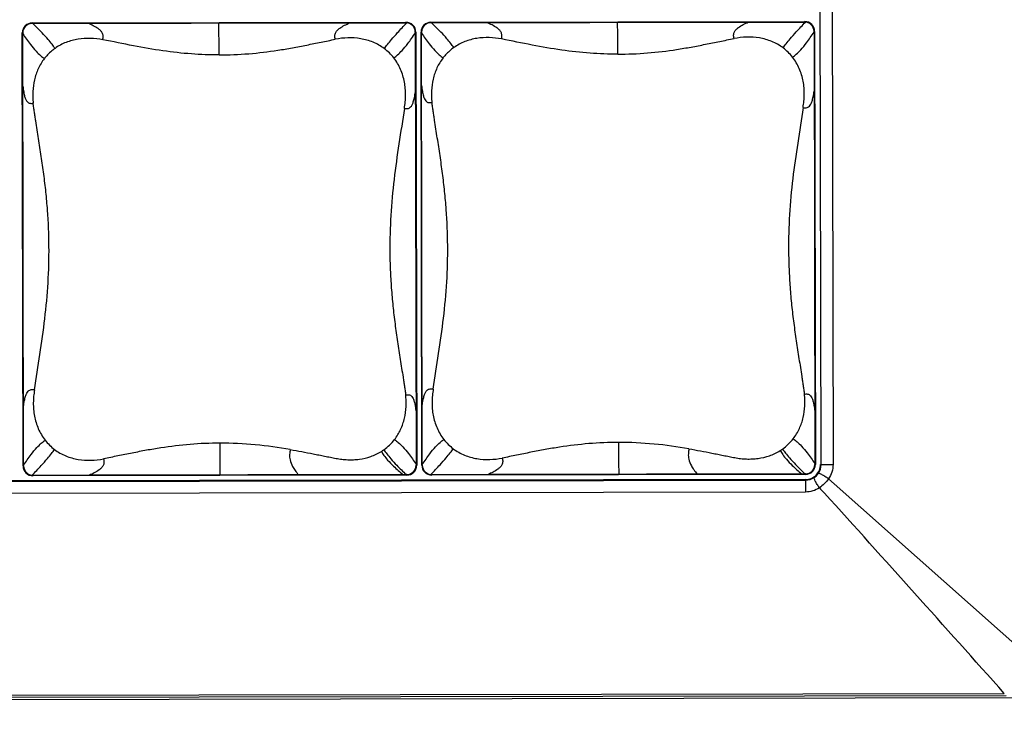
# Model space of a CAD drawing. Header units: inches. Extents: x 0 to 17, y 0 to 11.
# Tile 19 of 46: x 7.032 to 7.653, y 3.59 to 4.034. Entities that reach past the tile are written whole.
import ezdxf

# ---------------------------------------------------------------- set-up
doc = ezdxf.new("R2010")
doc.units = ezdxf.units.IN
doc.header["$LTSCALE"] = 0.935
doc.header["$MEASUREMENT"] = 0
doc.layers.get('0').update_dxf_attribs({"linetype": 'CONTINUOUS'})
doc.styles.get("Standard").update_dxf_attribs({"font": 'txt', "width": 0.8})
doc.dimstyles.new('DIMSTYLE_1', dxfattribs={"dimtxt": 0.15625, "dimasz": 0.1875, "dimexe": 0.125, "dimexo": 0.0625, "dimgap": 0.078125, "dimtad": 0, "dimtih": 1, "dimtoh": 1, "dimlfac": 2, "dimzin": 4, "dimdsep": 46, "dimtxsty": 'Standard', "dimblk": '_FILLED', "dimblk1": '_FILLED', "dimblk2": '_FILLED', "dimcen": 0.09, "dimazin": 1, "dimtfac": 1, "dimtofl": 0, "dimtmove": 0, "dimatfit": 3, "dimldrblk": '_FILLED', "dimfxl": 1, "dimtolj": 1, "dimtzin": 4, "dimarcsym": 0})

# ---------------------------------------------------------------- blocks, each defined once
blk = doc.blocks.new('_FILLED')
at = {"color": 0, "linetype": 'ByBlock'}
blk.add_solid([(0, 0), (-1, 0.1667), (-1, -0.1667)], dxfattribs=at)
blk = doc.blocks.new('*D2')
at = {"color": 2, "linetype": 'Continuous', "transparency": 16777216}
for p, q in [((10.61175, 3.5837), (10.61259, 3.13075)), ((6.39001, 3.56135), (6.39083, 3.12288)), ((6.39059, 3.24788), (8.04835, 3.25097)), ((10.61236, 3.25575), (8.9546, 3.25266))]:
    blk.add_line(p, q, dxfattribs=at)
at = {"color": 2, "linetype": 'Continuous', "transparency": 16777216, "xscale": 0.1875, "yscale": 0.1875, "zscale": 0.1875}
for p, rotation in [((10.61236, 3.25575), 0.106889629), ((6.39059, 3.24788), 180.106889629)]:
    blk.add_blockref('_FILLED', p, dxfattribs=dict(at, rotation=rotation))
at = {"color": 2, "linetype": 'Continuous', "transparency": 16777216, "insert": (8.50148, 3.32994), "char_height": 0.15625, "width": 1.125, "attachment_point": 2, "line_spacing_factor": 0.9}
blk.add_mtext('{\\ftxt;\\W0.0001;\\H0.0001;\\~}{\\ftxt;\\W4.8;\\H0.15625; }{\\ftxt;\\W0.0001;\\H0.0001;\\~}', dxfattribs=at)

msp = doc.modelspace()

# ---------------------------------------------------------------- linework, layer by layer
at = {"color": 7, "linetype": 'Continuous'}
for p, q in [((7.5378, 3.75369), (7.53676, 4.31605)), ((7.54427, 4.31607), (7.54532, 3.7537)), ((7.53741, 3.75368), (7.5378, 3.75369)), ((7.5378, 3.75369), (7.54532, 3.7537)), ((6.53694, 3.74195), (7.52795, 3.7438)), ((7.52798, 3.74421), (6.53696, 3.74236)), ((7.52798, 3.74421), (7.52795, 3.7438)), ((7.52795, 3.7438), (7.52796, 3.73628)), ((7.54244, 3.74456), (7.54598, 3.74142)), ((7.52796, 3.73628), (6.53694, 3.73443)), ((7.54598, 3.74141), (7.67568, 3.62626)), ((6.40958, 3.60423), (10.58969, 3.61203)), ((6.41201, 3.60687), (7.65343, 3.60918)), ((7.65468, 3.60776), (6.41201, 3.60544))]:
    msp.add_line(p, q, dxfattribs=at)
at = {"color": 6, "linetype": 'Continuous'}
for p, q in [((7.03976, 4.03198), (7.03978, 4.03231)), ((7.04014, 4.03198), (7.03976, 4.03198)), ((7.03978, 4.03231), (7.27574, 4.03275)), ((7.04014, 4.03198), (7.24012, 4.03235)), ((7.24012, 4.03235), (7.27572, 4.03242)), ((7.27574, 4.03275), (7.27572, 4.03242)), ((7.29145, 4.03245), (7.29147, 4.03278)), ((7.29183, 4.03245), (7.29145, 4.03245)), ((7.29147, 4.03278), (7.52743, 4.03322)), ((7.29183, 4.03245), (7.49181, 4.03282)), ((7.49181, 4.03282), (7.52741, 4.03289)), ((7.52743, 4.03322), (7.52741, 4.03289)), ((7.03388, 4.02607), (7.03355, 4.02606)), ((7.03406, 3.75274), (7.03355, 4.02606)), ((7.03388, 4.02607), (7.03388, 4.0254)), ((7.03438, 3.75325), (7.03388, 4.0254)), ((7.28199, 4.02652), (7.28163, 4.02653)), ((7.28163, 4.02653), (7.28163, 4.02603)), ((7.28163, 4.02603), (7.28214, 3.75388)), ((7.28199, 4.02652), (7.2825, 3.75321)), ((7.28556, 4.02654), (7.28524, 4.02653)), ((7.28575, 3.75321), (7.28524, 4.02653)), ((7.28556, 4.02654), (7.28556, 4.02587)), ((7.28607, 3.75372), (7.28556, 4.02587)), ((7.53368, 4.02699), (7.53332, 4.027)), ((7.53332, 4.027), (7.53332, 4.0265)), ((7.53332, 4.0265), (7.53383, 3.75435)), ((7.53368, 4.02699), (7.53419, 3.75368)), ((7.53383, 3.75435), (7.53383, 3.75368)), ((7.03406, 3.75274), (7.03438, 3.75275)), ((7.03438, 3.75275), (7.03438, 3.75325)), ((7.28214, 3.75388), (7.28214, 3.75321)), ((7.28214, 3.75321), (7.2825, 3.75321)), ((7.28575, 3.75321), (7.28607, 3.75322)), ((7.28607, 3.75322), (7.28607, 3.75372)), ((7.53383, 3.75368), (7.53419, 3.75368)), ((7.04029, 3.74686), (7.07589, 3.74693)), ((7.04029, 3.74686), (7.04032, 3.74651)), ((7.27627, 3.74695), (7.04032, 3.74651)), ((7.27587, 3.7473), (7.07589, 3.74693)), ((7.27625, 3.7473), (7.27587, 3.7473)), ((7.27625, 3.7473), (7.27627, 3.74695)), ((7.29198, 3.74733), (7.32758, 3.7474)), ((7.29198, 3.74733), (7.292, 3.74698)), ((7.52796, 3.74742), (7.292, 3.74698)), ((7.52756, 3.74777), (7.32758, 3.7474)), ((7.52794, 3.74777), (7.52756, 3.74777)), ((7.52794, 3.74777), (7.52796, 3.74742))]:
    msp.add_line(p, q, dxfattribs=at)
for centre, radius, start, end in [((7.03979, 4.02607), 0.00624, 90.10689, 180.10691), ((7.03977, 4.02608), 0.0059, 90.10931, 180.10458), ((4.51053, 4.00839), 2.64723, 0.08152, 0.51531), ((7.27573, 4.02652), 0.0059, 0.10949, 90.10823), ((7.27575, 4.02651), 0.00624, 0.10691, 90.10689), ((7.29148, 4.02654), 0.00624, 90.10689, 180.10691), ((7.29146, 4.02655), 0.0059, 90.10931, 180.10458), ((4.76222, 4.00886), 2.64723, 0.08152, 0.51531), ((7.52742, 4.02699), 0.0059, 0.10949, 90.10823), ((7.52744, 4.02698), 0.00624, 0.10691, 90.10689), ((7.243, 3.99073), 0.03178, 37.92436, 53.12142), ((7.49469, 3.9912), 0.03178, 37.92436, 53.12142), ((7.07301, 3.78856), 0.03179, 217.92529, 233.11843), ((8.76826, 3.7686), 1.61005, 180.05211, 180.76577), ((7.24349, 3.78876), 0.03162, 305.36112, 322.32964), ((7.3247, 3.78903), 0.03179, 217.92529, 233.11843), ((9.01995, 3.76907), 1.61005, 180.05211, 180.76577), ((7.49518, 3.78923), 0.03162, 305.36112, 322.32964), ((7.24329, 3.78907), 0.032, 301.98759, 305.33796), ((7.49497, 3.78954), 0.032, 301.98759, 305.33796), ((7.0403, 3.75275), 0.00624, 180.10691, 270.10689), ((7.04028, 3.75276), 0.0059, 180.10934, 270.10838), ((7.27624, 3.7532), 0.0059, 270.10931, 0.10458), ((7.27626, 3.7532), 0.00624, 270.10689, 0.10691), ((7.29199, 3.75322), 0.00624, 180.10691, 270.10689), ((7.29197, 3.75323), 0.0059, 180.10934, 270.10838), ((7.52793, 3.75367), 0.0059, 270.10931, 0.10458), ((7.52795, 3.75366), 0.00624, 270.10689, 0.10691)]:
    msp.add_arc(centre, radius, start, end, dxfattribs=at)
at = {"color": 7, "linetype": 'Continuous'}
for centre, radius, start, end in [((7.52796, 3.75366), 0.00945, 270.10689, 0.10691), ((-24.00484, -24.67908), 42.45553, 41.782402, 42.011554)]:
    msp.add_arc(centre, radius, start, end, dxfattribs=at)
at = {"color": 6, "linetype": 'Continuous'}
for points, knots in [([(7.05421, 4.01631), (7.05362, 4.01716), (7.05225, 4.0191), (7.04955, 4.02241), (7.04546, 4.02679), (7.04214, 4.03006), (7.04014, 4.03198)], [0, 0, 0, 0, 0.148251, 0.336813, 0.606858, 1, 1, 1, 1]), ([(7.08437, 4.02176), (7.08451, 4.0225), (7.0847, 4.02361), (7.08449, 4.02508), (7.08397, 4.02634), (7.08293, 4.0276), (7.08102, 4.02914), (7.07842, 4.03062), (7.07627, 4.03159), (7.07518, 4.03204)], [0, 0, 0, 0, 0.147521, 0.219365, 0.287678, 0.41453, 0.535131, 0.76929, 1, 1, 1, 1]), ([(7.23113, 4.02203), (7.23099, 4.02276), (7.23079, 4.02387), (7.231, 4.02532), (7.2315, 4.02658), (7.23251, 4.02785), (7.23438, 4.0294), (7.23694, 4.0309), (7.23906, 4.03189), (7.24012, 4.03235)], [0, 0, 0, 0, 0.147804, 0.219805, 0.288221, 0.415189, 0.535777, 0.769695, 1, 1, 1, 1]), ([(7.26207, 4.01615), (7.26271, 4.017), (7.26415, 4.01895), (7.26692, 4.02233), (7.27101, 4.02689), (7.27429, 4.03036), (7.27624, 4.03239)], [0, 0, 0, 0, 0.148068, 0.336775, 0.607047, 1, 1, 1, 1]), ([(7.3059, 4.01678), (7.3053, 4.01763), (7.30394, 4.01957), (7.30124, 4.02288), (7.29715, 4.02726), (7.29382, 4.03053), (7.29183, 4.03245)], [0, 0, 0, 0, 0.148251, 0.336813, 0.606858, 1, 1, 1, 1]), ([(7.33606, 4.02223), (7.33619, 4.02297), (7.33639, 4.02408), (7.33618, 4.02555), (7.33566, 4.02681), (7.33462, 4.02807), (7.33271, 4.02961), (7.33011, 4.03109), (7.32795, 4.03206), (7.32687, 4.03251)], [0, 0, 0, 0, 0.147521, 0.219365, 0.287678, 0.41453, 0.535131, 0.76929, 1, 1, 1, 1]), ([(7.48281, 4.0225), (7.48268, 4.02323), (7.48248, 4.02434), (7.48268, 4.02579), (7.48319, 4.02705), (7.4842, 4.02832), (7.48607, 4.02987), (7.48862, 4.03137), (7.49075, 4.03236), (7.49181, 4.03282)], [0, 0, 0, 0, 0.147804, 0.219805, 0.288221, 0.415189, 0.535777, 0.769695, 1, 1, 1, 1]), ([(7.51376, 4.01662), (7.51439, 4.01747), (7.51584, 4.01942), (7.51861, 4.02279), (7.52269, 4.02736), (7.52597, 4.03083), (7.52793, 4.03286)], [0, 0, 0, 0, 0.148068, 0.336775, 0.607047, 1, 1, 1, 1]), ([(7.03388, 4.0254), (7.03543, 4.02314), (7.0381, 4.01939), (7.04185, 4.01483), (7.04484, 4.01189), (7.04667, 4.01047), (7.04748, 4.00985)], [0, 0, 0, 0, 0.395488, 0.665137, 0.852507, 1, 1, 1, 1]), ([(7.0844, 4.02176), (7.08183, 4.02222), (7.07662, 4.02283), (7.07006, 4.02245), (7.06492, 4.02137), (7.06116, 4.02013), (7.05755, 4.01847), (7.05529, 4.01709), (7.05421, 4.01631)], [0, 0, 0, 0, 0.248363, 0.497396, 0.622493, 0.747925, 0.873851, 1, 1, 1, 1]), ([(7.15776, 4.01215), (7.15192, 4.01214), (7.14008, 4.01258), (7.12202, 4.01458), (7.10344, 4.01791), (7.09083, 4.02049), (7.0844, 4.02176)], [0, 0, 0, 0, 0.236076, 0.479076, 0.734703, 1, 1, 1, 1]), ([(7.15776, 4.01215), (7.16399, 4.01217), (7.17644, 4.0127), (7.19186, 4.01457), (7.20404, 4.01663), (7.2131, 4.01838), (7.22061, 4.01991), (7.22662, 4.02112), (7.22962, 4.02174), (7.23113, 4.02203)], [0, 0, 0, 0, 0.252275, 0.503141, 0.627815, 0.75203, 0.876038, 0.938014, 1, 1, 1, 1]), ([(7.26207, 4.01615), (7.2599, 4.01778), (7.25511, 4.02048), (7.24721, 4.02266), (7.23909, 4.02315), (7.23372, 4.02253), (7.23108, 4.02202)], [0, 0, 0, 0, 0.251725, 0.502238, 0.751322, 1, 1, 1, 1]), ([(7.26807, 4.01026), (7.26888, 4.01089), (7.27072, 4.01233), (7.27371, 4.01531), (7.27744, 4.01994), (7.2801, 4.02374), (7.28163, 4.02603)], [0, 0, 0, 0, 0.147451, 0.33474, 0.604356, 1, 1, 1, 1]), ([(7.28556, 4.02587), (7.28711, 4.02361), (7.28979, 4.01986), (7.29354, 4.0153), (7.29653, 4.01236), (7.29836, 4.01094), (7.29917, 4.01031)], [0, 0, 0, 0, 0.395488, 0.665137, 0.852507, 1, 1, 1, 1]), ([(7.33608, 4.02223), (7.33352, 4.02269), (7.32831, 4.0233), (7.32175, 4.02292), (7.31661, 4.02184), (7.31285, 4.0206), (7.30924, 4.01894), (7.30698, 4.01756), (7.3059, 4.01678)], [0, 0, 0, 0, 0.248363, 0.497396, 0.622493, 0.747925, 0.873851, 1, 1, 1, 1]), ([(7.40944, 4.01262), (7.40361, 4.01261), (7.39177, 4.01305), (7.37371, 4.01505), (7.35512, 4.01838), (7.34252, 4.02096), (7.33608, 4.02223)], [0, 0, 0, 0, 0.236076, 0.479076, 0.734703, 1, 1, 1, 1]), ([(7.40944, 4.01262), (7.41568, 4.01264), (7.42813, 4.01317), (7.44355, 4.01504), (7.45573, 4.0171), (7.46478, 4.01885), (7.4723, 4.02037), (7.47831, 4.02159), (7.48131, 4.02221), (7.48281, 4.0225)], [0, 0, 0, 0, 0.252275, 0.503141, 0.627815, 0.75203, 0.876038, 0.938014, 1, 1, 1, 1]), ([(7.51376, 4.01662), (7.51158, 4.01825), (7.50679, 4.02095), (7.4989, 4.02312), (7.49078, 4.02362), (7.48541, 4.023), (7.48277, 4.02249)], [0, 0, 0, 0, 0.251725, 0.502238, 0.751322, 1, 1, 1, 1]), ([(7.51976, 4.01073), (7.52057, 4.01136), (7.52241, 4.0128), (7.5254, 4.01578), (7.52913, 4.02041), (7.53178, 4.02421), (7.53332, 4.0265)], [0, 0, 0, 0, 0.147451, 0.33474, 0.604356, 1, 1, 1, 1]), ([(7.05421, 4.01631), (7.05232, 4.01495), (7.04994, 4.01287), (7.04795, 4.01047), (7.04748, 4.00985)], [0, 0, 0, 0, 0.74961, 1, 1, 1, 1]), ([(7.3059, 4.01678), (7.304, 4.01542), (7.30163, 4.01334), (7.29964, 4.01094), (7.29917, 4.01031)], [0, 0, 0, 0, 0.74961, 1, 1, 1, 1]), ([(7.04749, 4.00984), (7.04596, 4.00788), (7.04338, 4.00357), (7.04098, 3.99648), (7.04015, 3.99031), (7.04012, 3.98536), (7.04029, 3.9829), (7.04044, 3.98167)], [0, 0, 0, 0, 0.251137, 0.501543, 0.750982, 0.875566, 1, 1, 1, 1]), ([(7.27473, 3.97845), (7.27493, 3.97982), (7.27533, 3.98257), (7.27555, 3.98673), (7.2754, 3.9909), (7.27466, 3.99643), (7.27265, 4.00317), (7.26979, 4.00805), (7.26807, 4.01026)], [0, 0, 0, 0, 0.124454, 0.248994, 0.373671, 0.498596, 0.748864, 1, 1, 1, 1]), ([(7.29917, 4.01031), (7.29765, 4.00835), (7.29507, 4.00404), (7.29267, 3.99694), (7.29184, 3.99078), (7.29181, 3.98583), (7.29198, 3.98337), (7.29212, 3.98214)], [0, 0, 0, 0, 0.251137, 0.501543, 0.750982, 0.875566, 1, 1, 1, 1]), ([(7.52641, 3.97892), (7.52662, 3.98029), (7.52702, 3.98304), (7.52724, 3.9872), (7.52709, 3.99137), (7.52635, 3.9969), (7.52434, 4.00364), (7.52148, 4.00852), (7.51976, 4.01073)], [0, 0, 0, 0, 0.124454, 0.248994, 0.373671, 0.498596, 0.748864, 1, 1, 1, 1]), ([(7.03394, 3.99241), (7.03406, 3.99116), (7.03433, 3.98897), (7.03492, 3.98613), (7.03563, 3.9841), (7.03645, 3.98272), (7.03741, 3.98191), (7.03843, 3.98158), (7.03944, 3.98156), (7.0401, 3.98164), (7.04043, 3.98167)], [0, 0, 0, 0, 0.261751, 0.459587, 0.604894, 0.710433, 0.790816, 0.860686, 0.929592, 1, 1, 1, 1]), ([(7.28563, 3.99288), (7.28575, 3.99163), (7.28602, 3.98944), (7.28661, 3.9866), (7.28732, 3.98457), (7.28814, 3.98319), (7.2891, 3.98238), (7.29012, 3.98205), (7.29112, 3.98203), (7.29179, 3.98211), (7.29212, 3.98214)], [0, 0, 0, 0, 0.261751, 0.459587, 0.604894, 0.710433, 0.790816, 0.860686, 0.929592, 1, 1, 1, 1]), ([(7.27473, 3.97845), (7.27507, 3.9784), (7.27574, 3.9783), (7.27677, 3.97829), (7.27782, 3.97858), (7.27882, 3.97935), (7.27971, 3.9807), (7.2805, 3.9827), (7.2812, 3.98551), (7.28154, 3.98768), (7.2817, 3.98892)], [0, 0, 0, 0, 0.07171, 0.141866, 0.212767, 0.293678, 0.39909, 0.543642, 0.740145, 1, 1, 1, 1]), ([(7.52641, 3.97892), (7.52676, 3.97887), (7.52743, 3.97877), (7.52846, 3.97876), (7.52951, 3.97905), (7.53051, 3.97982), (7.5314, 3.98117), (7.53219, 3.98317), (7.53288, 3.98598), (7.53322, 3.98815), (7.53339, 3.98939)], [0, 0, 0, 0, 0.07171, 0.141866, 0.212767, 0.293678, 0.39909, 0.543642, 0.740145, 1, 1, 1, 1]), ([(7.04127, 3.80083), (7.04238, 3.80829), (7.04471, 3.8232), (7.04798, 3.84568), (7.05005, 3.86841), (7.05067, 3.89131), (7.04987, 3.9104), (7.04853, 3.92559), (7.04719, 3.93689), (7.0456, 3.94812), (7.04415, 3.95745), (7.04298, 3.9649), (7.04224, 3.96955), (7.04167, 3.97328), (7.04126, 3.97607), (7.04082, 3.97887), (7.04055, 3.98074), (7.04043, 3.98167)], [0, 0, 0, 0, 0.124252, 0.248796, 0.374178, 0.50015, 0.626059, 0.688794, 0.751302, 0.813588, 0.875736, 0.906787, 0.937841, 0.953372, 0.968907, 0.984451, 1, 1, 1, 1]), ([(7.27473, 3.97845), (7.27362, 3.97099), (7.27128, 3.95608), (7.26801, 3.93361), (7.26592, 3.91088), (7.26541, 3.89179), (7.26579, 3.87651), (7.26644, 3.86507), (7.26746, 3.8537), (7.26879, 3.84239), (7.27039, 3.83116), (7.27185, 3.82184), (7.27301, 3.81439), (7.27376, 3.80973), (7.27433, 3.80601), (7.27474, 3.80321), (7.27518, 3.80041), (7.27545, 3.79854), (7.27557, 3.79761)], [0, 0, 0, 0, 0.124238, 0.248773, 0.374147, 0.500111, 0.563122, 0.626034, 0.68877, 0.751281, 0.813573, 0.875725, 0.90678, 0.937836, 0.953368, 0.968905, 0.98445, 1, 1, 1, 1]), ([(7.29296, 3.8013), (7.29406, 3.80876), (7.2964, 3.82367), (7.29966, 3.84615), (7.30174, 3.86888), (7.30236, 3.89178), (7.30156, 3.91087), (7.30022, 3.92606), (7.29887, 3.93736), (7.29728, 3.94859), (7.29583, 3.95792), (7.29467, 3.96537), (7.29393, 3.97002), (7.29336, 3.97375), (7.29295, 3.97654), (7.29251, 3.97934), (7.29224, 3.98121), (7.29212, 3.98214)], [0, 0, 0, 0, 0.124252, 0.248796, 0.374178, 0.50015, 0.626059, 0.688794, 0.751302, 0.813588, 0.875736, 0.906787, 0.937841, 0.953372, 0.968907, 0.984451, 1, 1, 1, 1]), ([(7.52641, 3.97892), (7.52531, 3.97146), (7.52296, 3.95655), (7.51969, 3.93408), (7.51761, 3.91135), (7.5171, 3.89226), (7.51748, 3.87698), (7.51813, 3.86554), (7.51915, 3.85417), (7.52048, 3.84286), (7.52208, 3.83163), (7.52354, 3.82231), (7.5247, 3.81486), (7.52545, 3.8102), (7.52601, 3.80648), (7.52642, 3.80368), (7.52686, 3.80088), (7.52714, 3.79901), (7.52725, 3.79808)], [0, 0, 0, 0, 0.124238, 0.248773, 0.374147, 0.500111, 0.563122, 0.626034, 0.68877, 0.751281, 0.813573, 0.875725, 0.90678, 0.937836, 0.953368, 0.968905, 0.98445, 1, 1, 1, 1]), ([(7.03431, 3.79036), (7.03448, 3.79159), (7.03481, 3.79377), (7.03551, 3.79658), (7.03629, 3.79858), (7.03718, 3.79993), (7.03818, 3.8007), (7.03923, 3.80099), (7.04025, 3.80098), (7.04093, 3.80088), (7.04127, 3.80083)], [0, 0, 0, 0, 0.259928, 0.456459, 0.601002, 0.70638, 0.78725, 0.858127, 0.928279, 1, 1, 1, 1]), ([(7.04127, 3.80083), (7.04107, 3.79946), (7.04067, 3.79671), (7.04045, 3.79255), (7.0406, 3.78838), (7.04134, 3.78285), (7.04336, 3.77611), (7.04622, 3.77123), (7.04794, 3.76902)], [0, 0, 0, 0, 0.124447, 0.248921, 0.373628, 0.49859, 0.748858, 1, 1, 1, 1]), ([(7.26852, 3.76943), (7.27004, 3.7714), (7.27263, 3.77571), (7.27502, 3.78281), (7.27585, 3.78897), (7.27588, 3.79392), (7.27571, 3.79638), (7.27557, 3.79761)], [0, 0, 0, 0, 0.251133, 0.501523, 0.75095, 0.875537, 1, 1, 1, 1]), ([(7.27557, 3.79761), (7.2759, 3.79765), (7.27656, 3.79772), (7.27757, 3.7977), (7.27859, 3.79737), (7.27955, 3.79656), (7.28037, 3.79518), (7.28108, 3.79315), (7.28168, 3.79031), (7.28195, 3.78812), (7.28208, 3.78687)], [0, 0, 0, 0, 0.070366, 0.139242, 0.209109, 0.289516, 0.39509, 0.540424, 0.738268, 1, 1, 1, 1]), ([(7.286, 3.79083), (7.28616, 3.79206), (7.2865, 3.79424), (7.28719, 3.79705), (7.28798, 3.79905), (7.28886, 3.8004), (7.28986, 3.80117), (7.29091, 3.80146), (7.29194, 3.80145), (7.29262, 3.80135), (7.29296, 3.8013)], [0, 0, 0, 0, 0.259928, 0.456459, 0.601002, 0.70638, 0.78725, 0.858127, 0.928279, 1, 1, 1, 1]), ([(7.29296, 3.8013), (7.29276, 3.79993), (7.29236, 3.79718), (7.29214, 3.79302), (7.29229, 3.78885), (7.29303, 3.78332), (7.29505, 3.77658), (7.29791, 3.7717), (7.29962, 3.76949)], [0, 0, 0, 0, 0.124447, 0.248921, 0.373628, 0.49859, 0.748858, 1, 1, 1, 1]), ([(7.52021, 3.7699), (7.52173, 3.77187), (7.52432, 3.77618), (7.52671, 3.78327), (7.52754, 3.78944), (7.52756, 3.79439), (7.5274, 3.79685), (7.52725, 3.79808)], [0, 0, 0, 0, 0.251133, 0.501523, 0.75095, 0.875537, 1, 1, 1, 1]), ([(7.52725, 3.79808), (7.52759, 3.79812), (7.52825, 3.79819), (7.52926, 3.79817), (7.53028, 3.79784), (7.53123, 3.79703), (7.53206, 3.79565), (7.53277, 3.79362), (7.53337, 3.79078), (7.53364, 3.78859), (7.53376, 3.78734)], [0, 0, 0, 0, 0.070366, 0.139242, 0.209109, 0.289516, 0.39509, 0.540424, 0.738268, 1, 1, 1, 1]), ([(7.03438, 3.75325), (7.03592, 3.75554), (7.03857, 3.75934), (7.0423, 3.76397), (7.04529, 3.76695), (7.04712, 3.76839), (7.04794, 3.76902)], [0, 0, 0, 0, 0.395643, 0.665257, 0.852546, 1, 1, 1, 1]), ([(7.15822, 3.76714), (7.15198, 3.76713), (7.13954, 3.76659), (7.12412, 3.76472), (7.11194, 3.76265), (7.10289, 3.76091), (7.09538, 3.75938), (7.08938, 3.75816), (7.08638, 3.75754), (7.08487, 3.75725)], [0, 0, 0, 0, 0.252304, 0.50318, 0.627846, 0.752058, 0.87605, 0.938012, 1, 1, 1, 1]), ([(7.20271, 3.7631), (7.1954, 3.76437), (7.18062, 3.76643), (7.1657, 3.76715), (7.15822, 3.76714)], [0, 0, 0, 0, 0.498057, 1, 1, 1, 1]), ([(7.26852, 3.76943), (7.26933, 3.76881), (7.27116, 3.76739), (7.27416, 3.76445), (7.27791, 3.75988), (7.28059, 3.75613), (7.28214, 3.75388)], [0, 0, 0, 0, 0.147477, 0.334841, 0.604495, 1, 1, 1, 1]), ([(7.28607, 3.75372), (7.28761, 3.75601), (7.29025, 3.75981), (7.29398, 3.76444), (7.29698, 3.76742), (7.29881, 3.76886), (7.29962, 3.76949)], [0, 0, 0, 0, 0.395643, 0.665257, 0.852546, 1, 1, 1, 1]), ([(7.40991, 3.76761), (7.40367, 3.7676), (7.39123, 3.76706), (7.37581, 3.76519), (7.36363, 3.76312), (7.35458, 3.76138), (7.34707, 3.75985), (7.34106, 3.75863), (7.33806, 3.75801), (7.33656, 3.75772)], [0, 0, 0, 0, 0.252304, 0.50318, 0.627846, 0.752058, 0.87605, 0.938012, 1, 1, 1, 1]), ([(7.4544, 3.76357), (7.44708, 3.76484), (7.4323, 3.7669), (7.41739, 3.76762), (7.40991, 3.76761)], [0, 0, 0, 0, 0.498057, 1, 1, 1, 1]), ([(7.52021, 3.7699), (7.52102, 3.76928), (7.52285, 3.76786), (7.52585, 3.76492), (7.5296, 3.76035), (7.53227, 3.7566), (7.53383, 3.75435)], [0, 0, 0, 0, 0.147477, 0.334841, 0.604495, 1, 1, 1, 1]), ([(7.03977, 3.74688), (7.04173, 3.74892), (7.045, 3.75239), (7.04909, 3.75695), (7.05185, 3.76033), (7.0533, 3.76228), (7.05393, 3.76313)], [0, 0, 0, 0, 0.392934, 0.663203, 0.851919, 1, 1, 1, 1]), ([(7.05393, 3.76313), (7.05611, 3.7615), (7.0609, 3.75881), (7.06879, 3.75663), (7.0769, 3.75613), (7.08227, 3.75675), (7.08491, 3.75726)], [0, 0, 0, 0, 0.251798, 0.502245, 0.751318, 1, 1, 1, 1]), ([(7.20271, 3.7631), (7.20254, 3.76208), (7.20228, 3.76049), (7.20228, 3.75829), (7.20267, 3.75566), (7.20387, 3.7528), (7.2058, 3.74975), (7.2071, 3.74807), (7.20784, 3.74717)], [0, 0, 0, 0, 0.179487, 0.274804, 0.378797, 0.634853, 0.800555, 1, 1, 1, 1]), ([(7.20271, 3.7631), (7.20514, 3.76268), (7.20997, 3.7618), (7.216, 3.76063), (7.22081, 3.75967), (7.22442, 3.75895), (7.22742, 3.75835), (7.22983, 3.75787), (7.23224, 3.75739), (7.23527, 3.75693), (7.23895, 3.75665), (7.24264, 3.75665), (7.24755, 3.75708), (7.25361, 3.75848), (7.25813, 3.76062), (7.26024, 3.76193)], [0, 0, 0, 0, 0.124993, 0.24971, 0.311984, 0.374278, 0.43659, 0.467727, 0.498888, 0.561227, 0.623606, 0.686018, 0.74855, 0.873978, 1, 1, 1, 1]), ([(7.26024, 3.76193), (7.26075, 3.76109), (7.26194, 3.75918), (7.26447, 3.75601), (7.26847, 3.75195), (7.27181, 3.74901), (7.27382, 3.7473)], [0, 0, 0, 0, 0.148078, 0.33578, 0.605299, 1, 1, 1, 1]), ([(7.26179, 3.76297), (7.26239, 3.76212), (7.26376, 3.76018), (7.26646, 3.75687), (7.27055, 3.75249), (7.27388, 3.74922), (7.27587, 3.7473)], [0, 0, 0, 0, 0.148229, 0.336777, 0.606825, 1, 1, 1, 1]), ([(7.29146, 3.74735), (7.29341, 3.74939), (7.29669, 3.75286), (7.30077, 3.75742), (7.30354, 3.7608), (7.30499, 3.76274), (7.30562, 3.7636)], [0, 0, 0, 0, 0.392934, 0.663203, 0.851919, 1, 1, 1, 1]), ([(7.30562, 3.7636), (7.3078, 3.76197), (7.31259, 3.75927), (7.32047, 3.7571), (7.32859, 3.7566), (7.33396, 3.75722), (7.3366, 3.75773)], [0, 0, 0, 0, 0.251798, 0.502245, 0.751318, 1, 1, 1, 1]), ([(7.4544, 3.76357), (7.45423, 3.76255), (7.45397, 3.76096), (7.45397, 3.75876), (7.45436, 3.75613), (7.45556, 3.75327), (7.45749, 3.75022), (7.45879, 3.74853), (7.45953, 3.74764)], [0, 0, 0, 0, 0.179487, 0.274804, 0.378797, 0.634853, 0.800555, 1, 1, 1, 1]), ([(7.4544, 3.76357), (7.45682, 3.76315), (7.46166, 3.76227), (7.46769, 3.7611), (7.4725, 3.76014), (7.47611, 3.75942), (7.47911, 3.75882), (7.48152, 3.75834), (7.48392, 3.75786), (7.48696, 3.7574), (7.49063, 3.75711), (7.49433, 3.75712), (7.49924, 3.75755), (7.5053, 3.75895), (7.50982, 3.76109), (7.51192, 3.7624)], [0, 0, 0, 0, 0.124993, 0.24971, 0.311984, 0.374278, 0.43659, 0.467727, 0.498888, 0.561227, 0.623606, 0.686018, 0.74855, 0.873978, 1, 1, 1, 1]), ([(7.51192, 3.7624), (7.51244, 3.76156), (7.51363, 3.75965), (7.51615, 3.75648), (7.52016, 3.75242), (7.5235, 3.74948), (7.52551, 3.74777)], [0, 0, 0, 0, 0.148078, 0.33578, 0.605299, 1, 1, 1, 1]), ([(7.51348, 3.76344), (7.51408, 3.76259), (7.51545, 3.76065), (7.51815, 3.75734), (7.52224, 3.75296), (7.52556, 3.74969), (7.52756, 3.74777)], [0, 0, 0, 0, 0.148229, 0.336777, 0.606825, 1, 1, 1, 1]), ([(7.08487, 3.75725), (7.085, 3.75652), (7.0852, 3.75541), (7.085, 3.75396), (7.0845, 3.7527), (7.08349, 3.75143), (7.08162, 3.74988), (7.07907, 3.74838), (7.07695, 3.74739), (7.07589, 3.74693)], [0, 0, 0, 0, 0.147919, 0.219977, 0.288435, 0.415434, 0.536007, 0.76983, 1, 1, 1, 1]), ([(7.33656, 3.75772), (7.33669, 3.75699), (7.33689, 3.75588), (7.33669, 3.75443), (7.33619, 3.75317), (7.33518, 3.7519), (7.33331, 3.75035), (7.33076, 3.74885), (7.32864, 3.74786), (7.32758, 3.7474)], [0, 0, 0, 0, 0.147919, 0.219977, 0.288435, 0.415434, 0.536007, 0.76983, 1, 1, 1, 1])]:
    msp.add_open_spline(points, degree=3, knots=knots, dxfattribs=at)
at = {"color": 7, "linetype": 'Continuous'}
for points in [[(7.53344, 3.74546), (7.53444, 3.74612), (7.53532, 3.74699), (7.53601, 3.74797)], [(7.53601, 3.74797), (7.53715, 3.7496), (7.53781, 3.75169), (7.5378, 3.75369)], [(7.54532, 3.7537), (7.54532, 3.75051), (7.54428, 3.74718), (7.54244, 3.74457)], [(7.52795, 3.7438), (7.52987, 3.7438), (7.53185, 3.7444), (7.53344, 3.74546)], [(7.53673, 3.73895), (7.53419, 3.73725), (7.53102, 3.73629), (7.52796, 3.73628)], [(7.53673, 3.73895), (7.53769, 3.7377), (7.53887, 3.73663), (7.54003, 3.73557)]]:
    msp.add_open_spline(points, degree=3, dxfattribs=at)
for points, knots in [([(7.54244, 3.74457), (7.54171, 3.74512), (7.54038, 3.74605), (7.53844, 3.74723), (7.5372, 3.74779), (7.53618, 3.74817), (7.53601, 3.74797)], [0, 0, 0, 0, 0.370265, 0.669612, 0.890291, 1, 1, 1, 1]), ([(7.53673, 3.73895), (7.53622, 3.73966), (7.53532, 3.74102), (7.53416, 3.74303), (7.53361, 3.74431), (7.53326, 3.74531), (7.53344, 3.74546)], [0, 0, 0, 0, 0.353141, 0.673676, 0.901216, 1, 1, 1, 1]), ([(7.54244, 3.74457), (7.54168, 3.74346), (7.53985, 3.74148), (7.53784, 3.73969), (7.53673, 3.73895)], [0, 0, 0, 0, 0.500521, 1, 1, 1, 1])]:
    msp.add_open_spline(points, degree=3, knots=knots, dxfattribs=at)

# ---------------------------------------------------------------- dimensions: what is measured, and where the dimension line sits
at = {"color": 2, "linetype": 'Continuous'}
dim = msp.add_linear_dim(base=(10.61236, 3.25575), p1=(6.38989, 3.62385), p2=(10.61163, 3.6462), angle=0.10689, text='{\\ftxt;\\W0.0001;\\H0.0001;\\~}{\\ftxt;\\W4.8;\\H0.15625; }{\\ftxt;\\W0.0001;\\H0.0001;\\~}', dimstyle='DIMSTYLE_1', dxfattribs=at)
dim.commit()
dim.dimension.update_dxf_attribs({"geometry": '*D2', "text_midpoint": (8.50148, 3.25181), "dimtype": 160})

doc.saveas('drawing.dxf')
